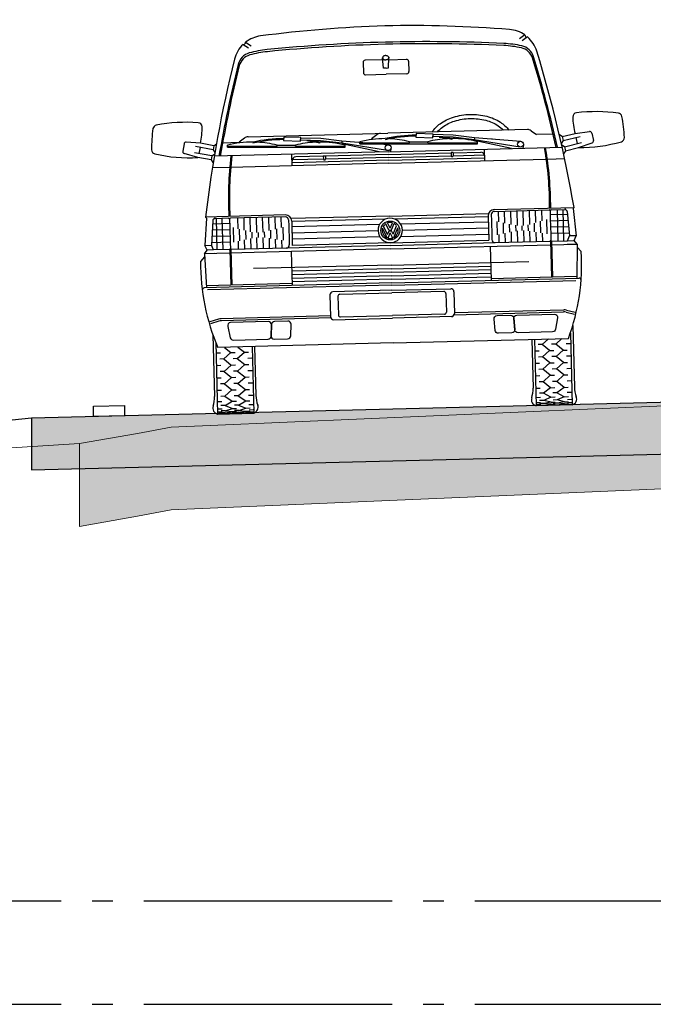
# Model space of a CAD drawing. Header units: metres. Extents: x 180716 to 180809, y 418548 to 418668.
# Tile 76 of 148: x 180729.41 to 180732.47, y 418612.7 to 418617.46. Entities that reach past the tile are written whole.
import ezdxf

# ---------------------------------------------------------------- set-up
doc = ezdxf.new("R2010")
doc.units = ezdxf.units.M
doc.linetypes.add('AL-NAP_LIJN', pattern=[15.25, 12, -1.5, 0.25, -1.5])
doc.layers.get('0').update_dxf_attribs({"color": 30, "lineweight": 0})
for name, color, linetype, lineweight in [('B-WE-OG-DTM-V', 253, 'Continuous', 0), ('B-WE-VH-VERHARDING_ASFALT-GD', 253, 'Continuous', 0), ('N-WE-GW-BERM-GD', 90, 'Continuous', 30), ('N-WE-VH-VERHARDING_ASFALT-GD', 210, 'Continuous', 30), ('N-WE-VW-MARKERING-GD', 7, 'Continuous', 30), ('N-WE-WH-WATERPEIL_WINTERPEIL-GD', 150, 'AL-NAP_LIJN', 25), ('N-WE-WH-WATERPEIL_ZOMERPEIL-GD', 150, 'AL-NAP_LIJN', 25), ('X-XX-AL-AANKLEDING-SD', 6, 'Continuous', 25)]:
    doc.layers.add(name, color=color, linetype=linetype, lineweight=lineweight)
doc.layers.add('B-WE-VH-VERHARDING_ASFALT-AD', color=253, linetype='Continuous', lineweight=0, transparency=0.5)
doc.layers.add('N-WE-VH-VERHARDING_ASFALT-AD', color=212, linetype='Continuous', lineweight=18, transparency=0.3)

# ---------------------------------------------------------------- blocks, each defined once
blk = doc.blocks.new('SAL-AANKLEDING_BUSJE1_VOORAANZICHT-D')
for p, q in [((-0.6873189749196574, 1.782498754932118), (-0.661165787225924, 1.764463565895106)), ((-0.6751621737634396, 1.792472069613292), (-0.6490668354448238, 1.774476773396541)), ((0.6751621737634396, 1.792472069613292), (0.6490668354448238, 1.774476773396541)), ((0.6873189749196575, 1.782498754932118), (0.661165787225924, 1.764463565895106)), ((-0.11, 1.68), (-0.11, 1.63)), ((-0.01443769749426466, 1.69), (-0.1, 1.69)), ((-0.01219636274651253, 1.65), (-0.01499992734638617, 1.700033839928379)), ((0.01219636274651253, 1.65), (0.01499992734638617, 1.700033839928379)), ((0.01443769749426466, 1.69), (0.09999999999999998, 1.69)), ((0.11, 1.68), (0.11, 1.63)), ((-0.1, 1.62), (0, 1.62)), ((0, 1.65), (-0.01219636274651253, 1.65)), ((0, 1.65), (0.01219636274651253, 1.65)), ((0.09999999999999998, 1.62), (0, 1.62)), ((-0.675, 1.335), (0, 1.335)), ((0.675, 1.335), (0, 1.335)), ((-0.9854584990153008, 1.309455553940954), (-0.9928580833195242, 1.274070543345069)), ((-0.9055409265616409, 1.310034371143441), (-0.9746166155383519, 1.317353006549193)), ((-0.8459826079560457, 1.277147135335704), (-0.9296497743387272, 1.294643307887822)), ((-0.9084739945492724, 1.290215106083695), (-0.914614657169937, 1.260850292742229)), ((-0.8418888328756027, 1.296723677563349), (-0.9055409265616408, 1.310034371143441)), ((-0.8418888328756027, 1.296723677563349), (-0.8459826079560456, 1.277147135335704)), ((-0.8418888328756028, 1.296723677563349), (-0.8292121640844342, 1.305015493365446)), ((-0.7989258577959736, 1.31), (-0.7183333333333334, 1.31)), ((-0.7765089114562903, 1.287162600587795), (-0.7762575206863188, 1.297159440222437)), ((-0.7765089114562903, 1.287162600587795), (-0.2080452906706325, 1.272867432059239)), ((-0.7763731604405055, 1.292560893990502), (-0.5364490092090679, 1.286527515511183)), ((-0.6930000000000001, 1.329), (-0.7183333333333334, 1.31)), ((-0.5364590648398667, 1.286127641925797), (-0.536333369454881, 1.291126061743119)), ((-0.536333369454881, 1.291126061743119), (-0.4477180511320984, 1.288897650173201)), ((-0.5029999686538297, 1.329419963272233), (-0.5039656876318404, 1.312447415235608)), ((-0.5039656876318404, 1.312447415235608), (-0.4220981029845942, 1.307789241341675)), ((-0.4211323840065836, 1.3247617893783), (-0.5029999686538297, 1.329419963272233)), ((-0.4478437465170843, 1.28389923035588), (-0.4477180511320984, 1.288897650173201)), ((-0.4220981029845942, 1.307789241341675), (-0.4211323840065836, 1.3247617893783)), ((-0.3250409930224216, 1.307274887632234), (-0.4218140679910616, 1.3127811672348)), ((-0.324034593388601, 1.317233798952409), (-0.4212459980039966, 1.32276501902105)), ((-0.351718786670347, 1.305787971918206), (-0.3912587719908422, 1.308037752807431)), ((-0.3303775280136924, 1.300968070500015), (-0.3305032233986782, 1.295969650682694)), ((-0.2233726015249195, 1.292471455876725), (-0.3250409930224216, 1.307274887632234)), ((-0.2219317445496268, 1.302367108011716), (-0.324034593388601, 1.317233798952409)), ((-0.04421659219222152, 1.245562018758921), (-0.2238048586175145, 1.289502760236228)), ((-0.2219317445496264, 1.302367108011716), (-0.2233726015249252, 1.292471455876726)), ((-0.002604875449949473, 1.251099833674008), (-0.2233726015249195, 1.292471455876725)), ((0.001467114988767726, 1.279065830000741), (-0.2219317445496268, 1.302367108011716)), ((-0.1365089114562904, 1.287162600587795), (-0.1362575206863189, 1.297159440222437)), ((-0.1365089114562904, 1.287162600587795), (0.4319547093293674, 1.272867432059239)), ((-0.1363731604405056, 1.292560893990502), (0.103550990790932, 1.286527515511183)), ((-0.1363510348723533, 1.293440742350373), (-0.1362575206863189, 1.297159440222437)), ((-0.05300000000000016, 1.329), (-0.07833333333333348, 1.31)), ((0.1035409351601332, 1.286127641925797), (0.1036666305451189, 1.291126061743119)), ((0.1036666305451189, 1.291126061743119), (0.1922819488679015, 1.288897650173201)), ((0.1370000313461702, 1.329419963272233), (0.1360343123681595, 1.312447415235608)), ((0.1360343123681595, 1.312447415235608), (0.2179018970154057, 1.307789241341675)), ((0.2188676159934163, 1.3247617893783), (0.1370000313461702, 1.329419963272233)), ((0.1921562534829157, 1.28389923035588), (0.1922819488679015, 1.288897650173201)), ((0.2179018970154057, 1.307789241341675), (0.2188676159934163, 1.3247617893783)), ((0.3149590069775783, 1.307274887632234), (0.2181859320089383, 1.3127811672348)), ((0.3159654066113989, 1.317233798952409), (0.2187540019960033, 1.32276501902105)), ((0.2882812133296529, 1.305787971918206), (0.2487412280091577, 1.308037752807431)), ((0.3096224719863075, 1.300968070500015), (0.3094967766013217, 1.295969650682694)), ((0.4166273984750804, 1.292471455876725), (0.3149590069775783, 1.307274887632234)), ((0.4180682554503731, 1.302367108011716), (0.3159654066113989, 1.317233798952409)), ((0.5957834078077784, 1.245562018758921), (0.4161951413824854, 1.289502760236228)), ((0.4180682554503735, 1.302367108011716), (0.4166273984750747, 1.292471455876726)), ((0.6373951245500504, 1.251099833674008), (0.4166273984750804, 1.292471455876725)), ((0.6414671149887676, 1.279065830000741), (0.4180682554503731, 1.302367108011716)), ((0.5036489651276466, 1.293440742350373), (0.503742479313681, 1.297159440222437)), ((0.6930000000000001, 1.329), (0.7183333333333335, 1.31)), ((0.7989258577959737, 1.31), (0.7183333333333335, 1.31)), ((0.8418888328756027, 1.296723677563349), (0.8292121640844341, 1.305015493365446)), ((0.8418888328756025, 1.296723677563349), (0.9055409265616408, 1.310034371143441)), ((0.8418888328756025, 1.296723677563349), (0.8459826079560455, 1.277147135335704)), ((0.8459826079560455, 1.277147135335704), (0.9296497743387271, 1.294643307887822)), ((0.9055409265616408, 1.310034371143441), (0.9746166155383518, 1.317353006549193)), ((0.9084739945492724, 1.290215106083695), (0.9146146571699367, 1.260850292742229)), ((0.9854584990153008, 1.309455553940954), (0.9928580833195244, 1.274070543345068)), ((-0.9198691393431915, 1.241516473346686), (-0.9860892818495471, 1.26249040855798)), ((-0.8521232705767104, 1.247782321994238), (-0.9357904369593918, 1.265278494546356)), ((-0.8562170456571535, 1.228205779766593), (-0.9198691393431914, 1.241516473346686)), ((-0.8521232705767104, 1.247782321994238), (-0.8562170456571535, 1.228205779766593)), ((-0.8521232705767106, 1.247782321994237), (-0.839446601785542, 1.256074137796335)), ((-0.8459826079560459, 1.277147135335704), (-0.8376907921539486, 1.264470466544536)), ((0, 1.245562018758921), (-0.8415057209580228, 1.245562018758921)), ((-0.4654413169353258, 1.19), (-0.4654413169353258, 1.245562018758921)), ((-0.4478336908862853, 1.284299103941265), (-0.2079095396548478, 1.278265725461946)), ((-0.2080452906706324, 1.272867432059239), (-0.2077938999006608, 1.282864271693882)), ((0, 1.245562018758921), (0.8415057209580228, 1.245562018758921)), ((0.01385948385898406, 1.262186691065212), (0.01048487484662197, 1.245562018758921)), ((0.1921663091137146, 1.284299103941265), (0.4320904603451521, 1.278265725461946)), ((0.4319547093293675, 1.272867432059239), (0.4322061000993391, 1.282864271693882)), ((0.4654413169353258, 1.19), (0.4654413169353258, 1.245562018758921)), ((0.653859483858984, 1.262186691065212), (0.6504848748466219, 1.245562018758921)), ((0.8459826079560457, 1.277147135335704), (0.8376907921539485, 1.264470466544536)), ((0.8521232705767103, 1.247782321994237), (0.8394466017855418, 1.256074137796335)), ((0.8521232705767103, 1.247782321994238), (0.9357904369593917, 1.265278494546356)), ((0.8521232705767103, 1.247782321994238), (0.8562170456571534, 1.228205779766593)), ((0.8562170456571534, 1.228205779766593), (0.9198691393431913, 1.241516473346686)), ((0.9198691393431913, 1.241516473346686), (0.9860892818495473, 1.26249040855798)), ((-0.8562170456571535, 1.228205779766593), (-0.847925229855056, 1.215529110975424)), ((-0.7679698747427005, 1.19), (-0.8520911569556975, 1.19)), ((0, 1.19), (-0.7629381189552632, 1.19)), ((0, 1.204), (-0.4654413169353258, 1.204)), ((-0.314, 1.218), (-0.4649912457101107, 1.218)), ((-0.314, 1.232), (-0.4474413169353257, 1.232)), ((-0.314, 1.234), (-0.314, 1.218)), ((-0.314, 1.234), (-0.304, 1.234)), ((-0.304, 1.234), (-0.304, 1.218)), ((0, 1.232), (-0.304, 1.232)), ((0, 1.218), (-0.304, 1.218)), ((0, 1.232), (0.304, 1.232)), ((0, 1.218), (0.304, 1.218)), ((0, 1.204), (0.4654413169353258, 1.204)), ((0, 1.19), (0.7629381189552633, 1.19)), ((0.3140000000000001, 1.234), (0.304, 1.234)), ((0.304, 1.234), (0.304, 1.218)), ((0.3140000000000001, 1.234), (0.3140000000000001, 1.218000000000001)), ((0.3140000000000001, 1.232), (0.4474413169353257, 1.232)), ((0.3140000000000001, 1.218), (0.4649912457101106, 1.218)), ((0.7679698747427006, 1.19), (0.8520911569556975, 1.19)), ((0.8562170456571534, 1.228205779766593), (0.8479252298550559, 1.215529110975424)), ((-0.505, 0.9530000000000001), (-0.8909838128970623, 0.9530000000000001)), ((-0.8909838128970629, 0.9530000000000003), (-0.8869838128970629, 0.9480000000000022)), ((-0.846250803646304, 0.9530000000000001), (-0.8469591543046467, 0.9439846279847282)), ((0.505, 0.9530000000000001), (0.8909838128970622, 0.9530000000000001)), ((0.8462508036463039, 0.9530000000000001), (0.8469591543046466, 0.9439846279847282)), ((0.8909838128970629, 0.9530000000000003), (0.8869838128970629, 0.9480000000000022)), ((-0.8869838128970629, 0.9480000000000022), (-0.897, 0.8160000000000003)), ((-0.8563741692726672, 0.9347833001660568), (-0.8657071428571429, 0.8160000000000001)), ((-0.8575357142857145, 0.9200000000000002), (-0.774917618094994, 0.9200000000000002)), ((-0.779917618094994, 0.944), (-0.846404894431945, 0.944)), ((-0.8379559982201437, 0.7930000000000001), (-0.8379559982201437, 0.944)), ((-0.81, 0.7930000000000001), (-0.81, 0.944)), ((-0.774917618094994, 0.9390000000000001), (-0.774917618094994, 0.903)), ((-0.505, 0.944), (-0.769917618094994, 0.944)), ((-0.735, 0.89239208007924), (-0.735, 0.944)), ((-0.705, 0.8844197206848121), (-0.705, 0.944)), ((-0.675, 0.8764473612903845), (-0.675, 0.944)), ((-0.645, 0.8713664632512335), (-0.645, 0.944)), ((-0.615, 0.8724894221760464), (-0.615, 0.944)), ((-0.585, 0.8792469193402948), (-0.585, 0.944)), ((-0.555, 0.8860044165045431), (-0.555, 0.944)), ((-0.525, 0.892761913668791), (-0.525, 0.944)), ((-0.4899999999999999, 0.929), (-0.49, 0.9006456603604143)), ((0, 0.9346176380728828), (-0.475, 0.9346176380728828)), ((-0.475, 0.923), (-0.475, 0.8050000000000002)), ((-0.02135415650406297, 0.9199999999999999), (-0.475, 0.9199999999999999)), ((0, 0.9346176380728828), (0.4750000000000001, 0.9346176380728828)), ((0.02135415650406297, 0.9199999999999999), (0.4750000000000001, 0.9199999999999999)), ((0.4750000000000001, 0.923), (0.4750000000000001, 0.8050000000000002)), ((0.49, 0.929), (0.49, 0.9006456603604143)), ((0.505, 0.944), (0.769917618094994, 0.944)), ((0.5249999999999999, 0.892761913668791), (0.5249999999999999, 0.944)), ((0.5549999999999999, 0.8860044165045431), (0.5549999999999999, 0.944)), ((0.5849999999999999, 0.8792469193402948), (0.5849999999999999, 0.944)), ((0.6149999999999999, 0.8724894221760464), (0.6149999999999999, 0.944)), ((0.6449999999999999, 0.8713664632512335), (0.6449999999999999, 0.944)), ((0.6749999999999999, 0.8764473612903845), (0.6749999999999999, 0.944)), ((0.7049999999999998, 0.8844197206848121), (0.7049999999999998, 0.944)), ((0.7349999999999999, 0.89239208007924), (0.7349999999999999, 0.944)), ((0.7749176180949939, 0.9390000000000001), (0.7749176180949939, 0.903)), ((0.8575357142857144, 0.9200000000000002), (0.7749176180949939, 0.9200000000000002)), ((0.779917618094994, 0.944), (0.8464048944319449, 0.944)), ((0.8099999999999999, 0.7930000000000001), (0.8099999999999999, 0.944)), ((0.8379559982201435, 0.7930000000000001), (0.8379559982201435, 0.944)), ((0.8563741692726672, 0.9347833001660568), (0.8657071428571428, 0.8160000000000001)), ((0.8869838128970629, 0.9480000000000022), (0.897, 0.8160000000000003)), ((-0.8622500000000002, 0.8600000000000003), (-0.774917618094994, 0.8600000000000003)), ((-0.8598928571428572, 0.8900000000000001), (-0.774917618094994, 0.8900000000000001)), ((-0.774917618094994, 0.903), (-0.7749176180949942, 0.8250861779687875)), ((-0.7575000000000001, 0.8284491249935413), (-0.7575000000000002, 0.8983713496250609)), ((-0.7275, 0.8342414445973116), (-0.7275, 0.8903989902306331)), ((-0.6975, 0.8400337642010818), (-0.6974999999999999, 0.8824266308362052)), ((-0.6675, 0.8458260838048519), (-0.6675000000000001, 0.8744542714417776)), ((-0.6375000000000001, 0.8479889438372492), (-0.6375000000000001, 0.8713664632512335)), ((-0.6075, 0.8460358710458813), (-0.6075, 0.8741787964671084)), ((-0.5775, 0.8410067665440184), (-0.5775, 0.8809362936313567)), ((-0.5475, 0.8359776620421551), (-0.5475, 0.8876937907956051)), ((-0.5175, 0.830948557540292), (-0.5175, 0.8944512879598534)), ((-0.49, 0.9006456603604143), (-0.49, 0.826338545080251)), ((-0.05080354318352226, 0.895), (-0.475, 0.895)), ((-0.05900000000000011, 0.8650000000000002), (-0.475, 0.8650000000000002)), ((-0.01578253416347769, 0.8298835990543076), (-0.03665714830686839, 0.8767687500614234)), ((-0.01302617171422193, 0.8460659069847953), (-0.03138450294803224, 0.8872993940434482)), ((-0.006300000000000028, 0.8670999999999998), (-0.02000941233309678, 0.8978918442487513)), ((-0.01302617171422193, 0.8460659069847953), (-0.005531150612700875, 0.8629000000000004)), ((0, 0.875323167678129), (-0.01173015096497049, 0.9016695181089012)), ((-0.006300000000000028, 0.8670999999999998), (0.006300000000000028, 0.8670999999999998)), ((-0.005531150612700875, 0.8629000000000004), (0.005531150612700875, 0.8629000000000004)), ((0, 0.875323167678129), (0.01173015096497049, 0.9016695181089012)), ((0.01302617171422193, 0.8460659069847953), (0.005531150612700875, 0.8629000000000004)), ((0.006300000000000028, 0.8670999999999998), (0.02000941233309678, 0.8978918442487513)), ((0.01302617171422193, 0.8460659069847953), (0.03138450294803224, 0.8872993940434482)), ((0.01578253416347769, 0.8298835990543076), (0.03665714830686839, 0.8767687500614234)), ((0.05080354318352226, 0.895), (0.4750000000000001, 0.895)), ((0.05900000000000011, 0.8650000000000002), (0.4750000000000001, 0.8650000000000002)), ((0.49, 0.9006456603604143), (0.49, 0.826338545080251)), ((0.5174999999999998, 0.830948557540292), (0.5174999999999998, 0.8944512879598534)), ((0.5474999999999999, 0.8359776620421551), (0.5474999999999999, 0.8876937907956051)), ((0.5774999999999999, 0.8410067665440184), (0.5774999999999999, 0.8809362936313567)), ((0.6074999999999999, 0.8460358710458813), (0.6074999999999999, 0.8741787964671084)), ((0.6375, 0.8479889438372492), (0.6375, 0.8713664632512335)), ((0.6674999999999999, 0.8458260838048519), (0.6675, 0.8744542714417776)), ((0.6974999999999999, 0.8400337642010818), (0.6974999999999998, 0.8824266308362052)), ((0.7274999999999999, 0.8342414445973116), (0.7274999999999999, 0.8903989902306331)), ((0.7575, 0.8284491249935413), (0.7575000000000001, 0.8983713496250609)), ((0.7749176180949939, 0.903), (0.7749176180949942, 0.8250861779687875)), ((0.8598928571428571, 0.8900000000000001), (0.7749176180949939, 0.8900000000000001)), ((0.8622500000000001, 0.8600000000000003), (0.7749176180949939, 0.8600000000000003)), ((-0.897, 0.8160000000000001), (-0.8657071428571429, 0.8160000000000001)), ((-0.887, 0.7930000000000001), (-0.897, 0.8160000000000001)), ((-0.8557071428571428, 0.7930000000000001), (-0.8657071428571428, 0.8160000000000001)), ((-0.8646071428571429, 0.8300000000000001), (-0.7749176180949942, 0.8300000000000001)), ((-0.7749176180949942, 0.8250861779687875), (-0.7749176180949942, 0.798)), ((-0.735, 0.7930000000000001), (-0.735, 0.832793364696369)), ((-0.705, 0.7930000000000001), (-0.705, 0.8385856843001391)), ((-0.675, 0.7930000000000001), (-0.675, 0.8443780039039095)), ((-0.645, 0.7930000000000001), (-0.645, 0.8479889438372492)), ((-0.615, 0.7930000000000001), (-0.615, 0.8472931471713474)), ((-0.585, 0.7930000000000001), (-0.585, 0.8422640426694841)), ((-0.555, 0.7930000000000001), (-0.555, 0.837234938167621)), ((-0.525, 0.7930000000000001), (-0.525, 0.8322058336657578)), ((-0.49, 0.826338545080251), (-0.49, 0.808)), ((-0.05080354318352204, 0.835), (-0.475, 0.835)), ((-0.01105449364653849, 0.8281211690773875), (0, 0.8529499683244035)), ((0.01105449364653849, 0.8281211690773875), (0, 0.8529499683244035)), ((0.05080354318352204, 0.835), (0.4750000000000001, 0.835)), ((0.49, 0.826338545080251), (0.49, 0.808)), ((0.5249999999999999, 0.7930000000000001), (0.5249999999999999, 0.8322058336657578)), ((0.5549999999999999, 0.7930000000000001), (0.5549999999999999, 0.837234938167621)), ((0.5849999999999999, 0.7930000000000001), (0.5849999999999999, 0.8422640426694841)), ((0.6149999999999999, 0.7930000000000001), (0.6149999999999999, 0.8472931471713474)), ((0.6449999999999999, 0.7930000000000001), (0.6449999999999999, 0.8479889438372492)), ((0.6749999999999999, 0.7930000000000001), (0.6749999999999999, 0.8443780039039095)), ((0.7049999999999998, 0.7930000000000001), (0.7049999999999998, 0.8385856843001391)), ((0.7349999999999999, 0.7930000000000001), (0.7349999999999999, 0.832793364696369)), ((0.8646071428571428, 0.8300000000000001), (0.774917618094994, 0.8300000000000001)), ((0.7749176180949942, 0.8250861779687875), (0.7749176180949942, 0.798)), ((0.8557071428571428, 0.7930000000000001), (0.8657071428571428, 0.8160000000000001)), ((0.897, 0.8160000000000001), (0.8657071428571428, 0.8160000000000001)), ((0.887, 0.7930000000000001), (0.897, 0.8160000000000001)), ((-0.9005121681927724, 0.7613650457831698), (-0.92, 0.7387672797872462)), ((-0.901, 0.776), (-0.887, 0.7930000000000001)), ((-0.901, 0.776), (-0.8955003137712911, 0.6110094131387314)), ((-0.853, 0.776), (-0.9010000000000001, 0.776)), ((0, 0.7759179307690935), (-0.9009972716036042, 0.7759179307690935)), ((-0.8557071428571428, 0.7930000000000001), (-0.887, 0.7930000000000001)), ((-0.7799176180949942, 0.7930000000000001), (-0.8557071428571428, 0.7930000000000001)), ((-0.7779176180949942, 0.7930000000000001), (-0.7779176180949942, 0.6209217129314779)), ((-0.7729176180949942, 0.7930000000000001), (-0.7729176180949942, 0.6209217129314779)), ((-0.5050000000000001, 0.7930000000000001), (-0.7699176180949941, 0.7930000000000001)), ((0, 0.7930000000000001), (-0.505, 0.7930000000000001)), ((-0.481, 0.7759179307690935), (-0.481, 0.6110094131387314)), ((0, 0.8050000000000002), (-0.475, 0.8050000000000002)), ((0, 0.8050000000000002), (0.4750000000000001, 0.8050000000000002)), ((0, 0.7930000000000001), (0.505, 0.7930000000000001)), ((0, 0.7759179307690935), (0.9009972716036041, 0.7759179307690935)), ((0.481, 0.7759179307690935), (0.481, 0.6110094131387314)), ((0.5050000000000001, 0.7930000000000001), (0.769917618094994, 0.7930000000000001)), ((0.7729176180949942, 0.7930000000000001), (0.7729176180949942, 0.6209217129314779)), ((0.777917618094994, 0.7930000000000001), (0.777917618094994, 0.6209217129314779)), ((0.7799176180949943, 0.7930000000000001), (0.8557071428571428, 0.7930000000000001)), ((0.853, 0.776), (0.901, 0.776)), ((0.8557071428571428, 0.7930000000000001), (0.887, 0.7930000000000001)), ((0.901, 0.776), (0.887, 0.7930000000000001)), ((0.901, 0.776), (0.8955003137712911, 0.6110094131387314)), ((0.9005121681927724, 0.7613650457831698), (0.9200000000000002, 0.7387672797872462)), ((0, 0.6977674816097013), (-0.665, 0.6977674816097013)), ((0, 0.6800000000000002), (-0.4809999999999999, 0.6799999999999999)), ((0, 0.6977674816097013), (0.665, 0.6977674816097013)), ((0, 0.6800000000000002), (0.4809999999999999, 0.6799999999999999)), ((-0.4809999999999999, 0.6209217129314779), (-0.8958307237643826, 0.6209217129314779)), ((0, 0.663), (-0.4809999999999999, 0.663)), ((0, 0.6460000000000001), (-0.4809999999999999, 0.6460000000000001)), ((0, 0.629), (-0.481, 0.629)), ((0, 0.663), (0.4809999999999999, 0.663)), ((0, 0.6460000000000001), (0.4809999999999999, 0.6460000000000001)), ((0, 0.629), (0.481, 0.629)), ((0.4809999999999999, 0.6209217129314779), (0.8958307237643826, 0.6209217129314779)), ((0, 0.6110094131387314), (-0.905594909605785, 0.6110094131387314)), ((0, 0.6005909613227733), (-0.8907703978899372, 0.6005909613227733)), ((0, 0.5760000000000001), (-0.285, 0.5760000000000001)), ((0, 0.6110094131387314), (0.9055949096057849, 0.6110094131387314)), ((0, 0.6005909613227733), (0.8907703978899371, 0.6005909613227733)), ((0, 0.5760000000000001), (0.285, 0.5760000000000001)), ((-0.3, 0.5609999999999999), (-0.3, 0.456)), ((-0.261, 0.5535000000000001), (-0.261, 0.4635)), ((-0.251, 0.5635000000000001), (0, 0.5635000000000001)), ((0.251, 0.5635000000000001), (0, 0.5635000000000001)), ((0.261, 0.5535000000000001), (0.261, 0.4635)), ((0.3, 0.5609999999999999), (0.3, 0.456)), ((-0.8415960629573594, 0.4580592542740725), (-0.8830700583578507, 0.4468264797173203)), ((-0.840273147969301, 0.4480572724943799), (-0.8803451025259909, 0.4372042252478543)), ((-0.3, 0.4597980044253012), (-0.8285250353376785, 0.4597980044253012)), ((-0.2986568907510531, 0.4497960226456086), (-0.8272021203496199, 0.4497960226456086)), ((-0.285, 0.4410000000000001), (0, 0.4410000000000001)), ((-0.251, 0.4535), (0, 0.4535)), ((0.251, 0.4535), (0, 0.4535)), ((0.285, 0.4410000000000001), (0, 0.4410000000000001)), ((0.2986568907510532, 0.4497960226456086), (0.82720212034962, 0.4497960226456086)), ((0.3, 0.4597980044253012), (0.8285250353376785, 0.4597980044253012)), ((0.8402731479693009, 0.4480572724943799), (0.8803451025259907, 0.4372042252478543)), ((0.8415960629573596, 0.4580592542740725), (0.8830700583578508, 0.4468264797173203)), ((-0.87, 0.3835175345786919), (-0.87, 0.08500000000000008)), ((0.8699999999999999, 0.3835175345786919), (0.8699999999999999, 0.08500000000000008)), ((-0.8575000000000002, 0.347452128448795), (-0.8575000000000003, 0)), ((0.8575000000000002, 0.347452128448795), (0.8575000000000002, 0)), ((-0.855, 0.2950000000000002), (-0.835, 0.2950000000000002)), ((0, 0.3210396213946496), (-0.8473788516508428, 0.3210396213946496)), ((-0.8200000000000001, 0.2650000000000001), (-0.785, 0.2950000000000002)), ((-0.8153795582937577, 0.3210396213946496), (-0.785, 0.2950000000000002)), ((-0.785, 0.2950000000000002), (-0.765, 0.2950000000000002)), ((-0.755, 0.2650000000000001), (-0.72, 0.2950000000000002)), ((-0.7503795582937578, 0.3210396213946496), (-0.72, 0.2950000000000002)), ((-0.72, 0.2950000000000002), (-0.7000000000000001, 0.2950000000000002)), ((-0.6825, 0.3210396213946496), (-0.6825000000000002, 0)), ((-0.67, 0.3210396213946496), (-0.67, 0.08500000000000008)), ((0, 0.3210396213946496), (0.8473788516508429, 0.3210396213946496)), ((0.67, 0.3210396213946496), (0.67, 0.08500000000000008)), ((0.6825, 0.3210396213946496), (0.6825000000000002, 0)), ((0.72, 0.2950000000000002), (0.7, 0.2950000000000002)), ((0.7503795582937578, 0.3210396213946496), (0.72, 0.2950000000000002)), ((0.7550000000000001, 0.2650000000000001), (0.72, 0.2950000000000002)), ((0.7849999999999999, 0.2950000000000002), (0.7649999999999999, 0.2950000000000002)), ((0.8153795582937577, 0.3210396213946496), (0.7849999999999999, 0.2950000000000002)), ((0.8200000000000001, 0.2650000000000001), (0.7849999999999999, 0.2950000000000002)), ((0.855, 0.2950000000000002), (0.835, 0.2950000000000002)), ((-0.8200000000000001, 0.2650000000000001), (-0.84, 0.2650000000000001)), ((-0.8200000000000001, 0.2650000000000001), (-0.785, 0.2350000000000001)), ((-0.755, 0.2650000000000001), (-0.775, 0.2650000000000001)), ((-0.755, 0.2650000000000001), (-0.72, 0.2350000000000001)), ((-0.685, 0.2650000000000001), (-0.705, 0.2650000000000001)), ((0.685, 0.2650000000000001), (0.7049999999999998, 0.2650000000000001)), ((0.7550000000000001, 0.2650000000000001), (0.72, 0.2350000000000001)), ((0.7550000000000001, 0.2650000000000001), (0.7750000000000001, 0.2650000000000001)), ((0.8200000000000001, 0.2650000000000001), (0.7849999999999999, 0.2350000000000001)), ((0.8200000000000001, 0.2650000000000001), (0.8400000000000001, 0.2650000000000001)), ((-0.855, 0.2350000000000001), (-0.835, 0.2350000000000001)), ((-0.8200000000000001, 0.2050000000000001), (-0.84, 0.2050000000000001)), ((-0.8200000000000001, 0.2050000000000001), (-0.785, 0.2350000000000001)), ((-0.8200000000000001, 0.2050000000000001), (-0.785, 0.175)), ((-0.785, 0.2350000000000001), (-0.765, 0.2350000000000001)), ((-0.755, 0.2050000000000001), (-0.775, 0.2050000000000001)), ((-0.755, 0.2050000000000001), (-0.72, 0.2350000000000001)), ((-0.755, 0.2050000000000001), (-0.72, 0.175)), ((-0.72, 0.2350000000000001), (-0.7000000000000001, 0.2350000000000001)), ((-0.685, 0.2050000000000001), (-0.705, 0.2050000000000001)), ((0.685, 0.2050000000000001), (0.7049999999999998, 0.2050000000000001)), ((0.72, 0.2350000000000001), (0.7, 0.2350000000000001)), ((0.7550000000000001, 0.2050000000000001), (0.72, 0.2350000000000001)), ((0.7550000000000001, 0.2050000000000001), (0.72, 0.175)), ((0.7550000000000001, 0.2050000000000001), (0.7750000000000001, 0.2050000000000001)), ((0.7849999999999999, 0.2350000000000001), (0.7649999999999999, 0.2350000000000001)), ((0.8200000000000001, 0.2050000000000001), (0.7849999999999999, 0.2350000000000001)), ((0.8200000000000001, 0.2050000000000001), (0.7849999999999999, 0.175)), ((0.8200000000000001, 0.2050000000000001), (0.8400000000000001, 0.2050000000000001)), ((0.855, 0.2350000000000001), (0.835, 0.2350000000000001)), ((-0.855, 0.175), (-0.835, 0.175)), ((-0.8200000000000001, 0.145), (-0.84, 0.145)), ((-0.8200000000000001, 0.145), (-0.785, 0.175)), ((-0.8200000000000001, 0.145), (-0.785, 0.115)), ((-0.785, 0.175), (-0.765, 0.175)), ((-0.755, 0.145), (-0.775, 0.145)), ((-0.755, 0.145), (-0.72, 0.175)), ((-0.755, 0.145), (-0.72, 0.115)), ((-0.72, 0.175), (-0.7000000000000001, 0.175)), ((-0.685, 0.145), (-0.705, 0.145)), ((0.685, 0.145), (0.7049999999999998, 0.145)), ((0.72, 0.175), (0.7, 0.175)), ((0.7550000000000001, 0.145), (0.72, 0.175)), ((0.7550000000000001, 0.145), (0.72, 0.115)), ((0.7550000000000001, 0.145), (0.7750000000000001, 0.145)), ((0.7849999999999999, 0.175), (0.7649999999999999, 0.175)), ((0.8200000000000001, 0.145), (0.7849999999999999, 0.175)), ((0.8200000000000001, 0.145), (0.7849999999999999, 0.115)), ((0.8200000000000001, 0.145), (0.8400000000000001, 0.145)), ((0.855, 0.175), (0.835, 0.175)), ((-0.855, 0.115), (-0.835, 0.115)), ((-0.8200000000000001, 0.08500000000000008), (-0.785, 0.115)), ((-0.785, 0.115), (-0.765, 0.115)), ((-0.755, 0.08500000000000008), (-0.72, 0.115)), ((-0.72, 0.115), (-0.7000000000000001, 0.115)), ((0.72, 0.115), (0.7, 0.115)), ((0.7550000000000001, 0.08500000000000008), (0.72, 0.115)), ((0.7849999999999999, 0.115), (0.7649999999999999, 0.115)), ((0.8200000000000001, 0.08500000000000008), (0.7849999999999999, 0.115)), ((0.855, 0.115), (0.835, 0.115)), ((-0.855, 0.06000000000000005), (-0.835, 0.06000000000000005)), ((-0.8200000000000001, 0.08500000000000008), (-0.84, 0.08500000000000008)), ((-0.8200000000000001, 0.08500000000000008), (-0.785, 0.06000000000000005)), ((-0.8200000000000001, 0.04000000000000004), (-0.785, 0.06000000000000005)), ((-0.785, 0.06000000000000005), (-0.765, 0.06000000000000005)), ((-0.755, 0.08500000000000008), (-0.775, 0.08500000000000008)), ((-0.755, 0.08500000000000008), (-0.72, 0.06000000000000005)), ((-0.755, 0.04000000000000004), (-0.72, 0.06000000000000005)), ((-0.72, 0.06000000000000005), (-0.7000000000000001, 0.06000000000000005)), ((-0.685, 0.08500000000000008), (-0.705, 0.08500000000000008)), ((0.685, 0.08500000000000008), (0.7049999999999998, 0.08500000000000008)), ((0.72, 0.06000000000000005), (0.7, 0.06000000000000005)), ((0.7550000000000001, 0.08500000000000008), (0.72, 0.06000000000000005)), ((0.7550000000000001, 0.04000000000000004), (0.72, 0.06000000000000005)), ((0.7550000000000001, 0.08500000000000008), (0.7750000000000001, 0.08500000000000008)), ((0.7849999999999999, 0.06000000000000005), (0.7649999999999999, 0.06000000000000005)), ((0.8200000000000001, 0.08500000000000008), (0.7849999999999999, 0.06000000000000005)), ((0.8200000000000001, 0.04000000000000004), (0.7849999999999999, 0.06000000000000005)), ((0.8200000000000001, 0.08500000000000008), (0.8400000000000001, 0.08500000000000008)), ((0.855, 0.06000000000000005), (0.835, 0.06000000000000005)), ((-0.8575000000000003, 0), (-0.6825000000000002, 0)), ((-0.855, 0.02500000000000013), (-0.835, 0.02500000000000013)), ((-0.855, 0.01000000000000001), (-0.835, 0.01000000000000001)), ((-0.8200000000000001, 0.04000000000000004), (-0.84, 0.04000000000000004)), ((-0.8200000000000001, 0.01500000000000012), (-0.84, 0.01500000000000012)), ((-0.8200000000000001, 0.005000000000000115), (-0.84, 0.005000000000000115)), ((-0.8200000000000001, 0.04000000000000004), (-0.785, 0.02500000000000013)), ((-0.8200000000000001, 0.01500000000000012), (-0.785, 0.02500000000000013)), ((-0.8200000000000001, 0.01500000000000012), (-0.785, 0.01000000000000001)), ((-0.8200000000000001, 0.005000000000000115), (-0.785, 0.01000000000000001)), ((-0.8200000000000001, 0.005000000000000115), (-0.785, 0)), ((-0.785, 0.02500000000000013), (-0.765, 0.02500000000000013)), ((-0.785, 0.01000000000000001), (-0.765, 0.01000000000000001)), ((-0.755, 0.04000000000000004), (-0.775, 0.04000000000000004)), ((-0.755, 0.01500000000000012), (-0.775, 0.01500000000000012)), ((-0.755, 0.005000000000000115), (-0.775, 0.005000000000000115)), ((-0.755, 0.04000000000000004), (-0.72, 0.02500000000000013)), ((-0.755, 0.01500000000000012), (-0.72, 0.02500000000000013)), ((-0.755, 0.01500000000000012), (-0.72, 0.01000000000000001)), ((-0.755, 0.005000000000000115), (-0.72, 0.01000000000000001)), ((-0.755, 0.005000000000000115), (-0.72, 0)), ((-0.72, 0.02500000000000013), (-0.7000000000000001, 0.02500000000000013)), ((-0.72, 0.01000000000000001), (-0.7000000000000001, 0.01000000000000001)), ((-0.685, 0.04000000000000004), (-0.705, 0.04000000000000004)), ((-0.685, 0.01500000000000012), (-0.705, 0.01500000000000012)), ((-0.685, 0.005000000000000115), (-0.705, 0.005000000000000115)), ((0.8575000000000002, 0), (0.6825000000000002, 0)), ((0.685, 0.04000000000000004), (0.7049999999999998, 0.04000000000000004)), ((0.685, 0.01500000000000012), (0.7049999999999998, 0.01500000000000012)), ((0.685, 0.005000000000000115), (0.7049999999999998, 0.005000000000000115)), ((0.72, 0.02500000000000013), (0.7, 0.02500000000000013)), ((0.72, 0.01000000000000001), (0.7, 0.01000000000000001)), ((0.7550000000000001, 0.04000000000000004), (0.72, 0.02500000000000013)), ((0.7550000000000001, 0.01500000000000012), (0.72, 0.02500000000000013)), ((0.7550000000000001, 0.01500000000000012), (0.72, 0.01000000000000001)), ((0.7550000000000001, 0.005000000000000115), (0.72, 0.01000000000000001)), ((0.7550000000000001, 0.005000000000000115), (0.72, 0)), ((0.7550000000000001, 0.04000000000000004), (0.7750000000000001, 0.04000000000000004)), ((0.7550000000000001, 0.01500000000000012), (0.7750000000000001, 0.01500000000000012)), ((0.7550000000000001, 0.005000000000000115), (0.7750000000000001, 0.005000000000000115)), ((0.7849999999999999, 0.02500000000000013), (0.7649999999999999, 0.02500000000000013)), ((0.7849999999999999, 0.01000000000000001), (0.7649999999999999, 0.01000000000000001)), ((0.8200000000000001, 0.04000000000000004), (0.7849999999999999, 0.02500000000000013)), ((0.8200000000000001, 0.01500000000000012), (0.7849999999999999, 0.02500000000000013)), ((0.8200000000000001, 0.01500000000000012), (0.7849999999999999, 0.01000000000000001)), ((0.8200000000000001, 0.005000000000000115), (0.7849999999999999, 0.01000000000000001)), ((0.8200000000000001, 0.005000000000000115), (0.7849999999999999, 0)), ((0.8200000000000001, 0.04000000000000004), (0.8400000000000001, 0.04000000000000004)), ((0.8200000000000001, 0.01500000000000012), (0.8400000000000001, 0.01500000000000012)), ((0.8200000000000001, 0.005000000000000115), (0.8400000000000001, 0.005000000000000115)), ((0.855, 0.02500000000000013), (0.835, 0.02500000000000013)), ((0.855, 0.01000000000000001), (0.835, 0.01000000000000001))]:
    blk.add_line(p, q)
for points in [[(0, 1.710792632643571, 0.07253902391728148), (-0.005934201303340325, 1.709927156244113, 0.08370737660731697), (-0.0106066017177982, 1.707631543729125, 0.106587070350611), (-0.01394907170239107, 1.703931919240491, 0.1313354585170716), (-0.01500000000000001, 1.7, 0.1313354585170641)], [(-0.01500000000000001, 1.7, 0.1313354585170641), (-0.01394907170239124, 1.69606808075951, 0.1065870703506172), (-0.0106066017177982, 1.692368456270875, 0.08370737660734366), (-0.005934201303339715, 1.690072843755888, 0.07253902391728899), (0, 1.689207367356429, 0.07253902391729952)], [(0, 1.710792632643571, -0.07253902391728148), (0.005934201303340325, 1.709927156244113, -0.08370737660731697), (0.0106066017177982, 1.707631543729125, -0.106587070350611), (0.01394907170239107, 1.703931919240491, -0.1313354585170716), (0.01500000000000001, 1.7, -0.1313354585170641)], [(0.01500000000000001, 1.7, -0.1313354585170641), (0.01394907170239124, 1.69606808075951, -0.1065870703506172), (0.0106066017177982, 1.692368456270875, -0.08370737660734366), (0.005934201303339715, 1.690072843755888, -0.07253902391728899), (0, 1.689207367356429, -0.07253902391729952)], [(0.2140916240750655, 1.335, -0.08485054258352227), (0.2543560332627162, 1.373992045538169, -0.08114814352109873), (0.3190900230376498, 1.404318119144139, -0.06915174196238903), (0.3999999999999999, 1.415562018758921, -0.06915174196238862), (0.4809099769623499, 1.404318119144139, -0.08114814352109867), (0.5456439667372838, 1.373992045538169, -0.08485054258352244), (0.5859083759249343, 1.335, -0.1369396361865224)], [(0.2398674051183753, 1.335, -0.05864725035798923), (0.265649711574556, 1.357485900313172, -0.08114814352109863), (0.3245434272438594, 1.385075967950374, -0.06915174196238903), (0.3999999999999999, 1.395562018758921, -0.06915174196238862), (0.4754565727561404, 1.385075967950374, -0.0811481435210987), (0.534350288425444, 1.357485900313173, -0.05864725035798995), (0.560132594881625, 1.335, -0.1369396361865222)]]:
    blk.add_lwpolyline(points, format="xyb")
for points in [[(-0.7718019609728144, 0.355), (-0.6043555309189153, 0.355, 0.3948479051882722), (-0.5893887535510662, 0.3690022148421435), (-0.5857220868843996, 0.4240022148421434, 0.4338480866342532), (-0.6006888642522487, 0.4399999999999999), (-0.7828019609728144, 0.4399999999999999, 0.4732848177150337), (-0.7975106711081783, 0.4220582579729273), (-0.7865106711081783, 0.3670582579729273, 0.3575107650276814)], [(-0.5856112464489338, 0.4259977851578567), (-0.5892779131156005, 0.3709977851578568, 0.4338480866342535), (-0.5743111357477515, 0.355), (-0.5093555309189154, 0.355, 0.3948479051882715), (-0.4943887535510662, 0.3690022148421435), (-0.4907220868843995, 0.4240022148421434, 0.4338480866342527), (-0.5056888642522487, 0.4399999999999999), (-0.5706444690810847, 0.4399999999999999, 0.3948479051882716)], [(0.5856112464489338, 0.4259977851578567), (0.5892779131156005, 0.3709977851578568, -0.4338480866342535), (0.5743111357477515, 0.355), (0.5093555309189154, 0.355, -0.3948479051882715), (0.4943887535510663, 0.3690022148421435), (0.4907220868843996, 0.4240022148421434, -0.4338480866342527), (0.5056888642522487, 0.4399999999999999), (0.5706444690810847, 0.4399999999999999, -0.3948479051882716)], [(0.7718019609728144, 0.355), (0.6043555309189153, 0.355, -0.3948479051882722), (0.5893887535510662, 0.3690022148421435), (0.5857220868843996, 0.4240022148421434, -0.4338480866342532), (0.6006888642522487, 0.4399999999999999), (0.7828019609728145, 0.4399999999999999, -0.4732848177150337), (0.7975106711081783, 0.4220582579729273), (0.7865106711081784, 0.3670582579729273, -0.3575107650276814)]]:
    blk.add_lwpolyline(points, format="xyb", close=True)
for centre, radius in [((0, 1.265), 0.01414213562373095), ((0.6399999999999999, 1.265), 0.01414213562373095), ((0.6399999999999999, 1.265), 0.01414213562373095), ((0, 0.8650000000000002), 0.0455)]:
    blk.add_circle(centre, radius)
for centre, radius, start, end in [((-0.5862323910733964, 1.671676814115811), 0.15, 95.98086825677, 126.3605974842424), ((0.03436545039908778, -4.251943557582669), 6.106040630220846, 90.32246848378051, 95.98086825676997), ((-0.03436545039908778, -4.251943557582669), 6.106040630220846, 84.01913174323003, 89.6775315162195), ((0.5862323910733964, 1.671676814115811), 0.15, 53.63940251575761, 84.01913174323), ((-0.5862323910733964, 1.671676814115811), 0.15, 132.3696058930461, 164.3322814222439), ((-0.684406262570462, 1.791344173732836), 0.009312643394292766, 251.7737771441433, 6.956426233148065), ((-3.05311331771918e-15, -6.025595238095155), 7.800595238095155, 89.99999999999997, 94.20514411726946), ((-3.05311331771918e-15, -6.025595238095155), 7.790595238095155, 89.99999999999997, 94.20514411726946), ((3.05311331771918e-15, -6.025595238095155), 7.800595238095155, 85.79485588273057, 90.00000000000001), ((3.05311331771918e-15, -6.025595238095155), 7.790595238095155, 85.79485588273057, 90.00000000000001), ((0.6844062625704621, 1.791344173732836), 0.009312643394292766, 173.0435737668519, 288.2262228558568), ((0.5862323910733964, 1.671676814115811), 0.15, 15.66771857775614, 47.63039410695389), ((-0.6414781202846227, 1.667046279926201), 0.07502840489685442, 103.5053769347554, 165.0308487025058), ((-0.637619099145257, 1.657328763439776), 0.07539302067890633, 104.632408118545, 162.2824453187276), ((-0.5344551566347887, 1.243364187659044), 0.5120142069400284, 94.2051441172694, 104.0781363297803), ((-0.5344551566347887, 1.243364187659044), 0.5020142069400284, 94.2051441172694, 104.0781363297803), ((0.5344551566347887, 1.243364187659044), 0.5020142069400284, 75.92186367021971, 85.79485588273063), ((0.5344551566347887, 1.243364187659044), 0.5120142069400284, 75.92186367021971, 85.79485588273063), ((0.637619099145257, 1.657328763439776), 0.07539302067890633, 17.71755468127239, 75.36759188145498), ((0.6414781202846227, 1.667046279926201), 0.07502840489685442, 14.96915129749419, 76.49462306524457), ((5.134036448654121, 0.07715754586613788), 6.088346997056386, 164.4219750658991, 171.7289882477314), ((5.010882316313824, 0.1018009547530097), 5.940106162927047, 164.5280174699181, 168.8984258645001), ((5.010882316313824, 0.1018009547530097), 5.934106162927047, 164.573623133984, 168.8870581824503), ((-0.1, 1.68), 0.01, 90, 180), ((0.09999999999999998, 1.68), 0.01, 7.019583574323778e-15, 90), ((-5.010882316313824, 0.1018009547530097), 5.934106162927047, 11.11294181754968, 15.42637686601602), ((-5.010882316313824, 0.1018009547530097), 5.940106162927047, 11.10157413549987, 15.47198253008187), ((-5.134036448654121, 0.07715754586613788), 6.088346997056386, 8.271011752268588, 15.5780249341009), ((-0.1, 1.63), 0.01, 180, 270), ((0.09999999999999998, 1.63), 0.01, 270.0000000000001, 7.019583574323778e-15), ((-0.5171046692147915, 1.278107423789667), 0.6258874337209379, 170.0054381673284, 179.4372189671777), ((-1.113797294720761, 1.383262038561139), 0.02, 99.28504688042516, 170.0054381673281), ((-0.9895411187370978, 0.6232310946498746), 0.7901211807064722, 84.53207692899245, 99.28504688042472), ((-0.9161574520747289, 1.389847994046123), 0.02, 0.5539679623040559, 84.53207692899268), ((-1.215628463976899, 1.386952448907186), 0.319485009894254, 346.0688088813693, 0.5539679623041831), ((1.215628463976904, 1.386952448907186), 0.319485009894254, 179.4460320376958, 193.9311911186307), ((0.9161574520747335, 1.389847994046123), 0.02, 95.46792307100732, 179.4460320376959), ((0.9895411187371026, 0.6232310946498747), 0.7901211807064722, 80.71495311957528, 95.46792307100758), ((1.113797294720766, 1.383262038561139), 0.02, 9.994561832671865, 80.71495311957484), ((0.5171046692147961, 1.278107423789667), 0.6258874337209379, 0.5627810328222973, 9.994561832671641), ((-0.675, 1.305), 0.03, 90, 126.869897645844), ((-0.03500000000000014, 1.305), 0.03, 90, 126.869897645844), ((0.675, 1.305), 0.03, 53.13010235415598, 90), ((-0.9756702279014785, 1.307408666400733), 0.01, 83.95202067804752, 168.1887203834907), ((-0.6681527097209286, 0.8226251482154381), 0.4866923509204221, 88.20630847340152, 102.8336666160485), ((-0.5106899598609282, 0.5478067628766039), 0.7695550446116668, 89.47866582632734, 100.6601434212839), ((-0.5105642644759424, 0.5528051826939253), 0.7695550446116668, 89.46685512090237, 100.6601434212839), ((-0.6681527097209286, 0.8226251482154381), 0.4866923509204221, 74.2853038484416, 85.62285135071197), ((-0.3396132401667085, 0.8143633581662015), 0.4866923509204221, 91.49611911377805, 102.8336666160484), ((-0.5106899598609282, 0.5478067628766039), 0.7695550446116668, 76.45882704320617, 81.07188722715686), ((-0.5105642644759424, 0.5528051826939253), 0.7695550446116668, 76.45882704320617, 78.0878250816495), ((-0.3396132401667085, 0.8143633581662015), 0.4866923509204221, 74.28530384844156, 88.9126619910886), ((-0.02815270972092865, 0.8226251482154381), 0.4866923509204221, 88.20630847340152, 102.8336666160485), ((0.1293100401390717, 0.5478067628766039), 0.7695550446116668, 89.47866582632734, 100.6601434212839), ((0.1294357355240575, 0.5528051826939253), 0.7695550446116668, 89.46685512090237, 100.6601434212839), ((-0.02815270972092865, 0.8226251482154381), 0.4866923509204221, 74.2853038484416, 85.62285135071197), ((0.3003867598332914, 0.8143633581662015), 0.4866923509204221, 91.49611911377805, 102.8336666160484), ((0.1293100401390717, 0.5478067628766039), 0.7695550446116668, 76.45882704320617, 81.07188722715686), ((0.1294357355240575, 0.5528051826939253), 0.7695550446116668, 76.45882704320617, 78.0878250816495), ((0.3003867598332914, 0.8143633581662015), 0.4866923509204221, 74.28530384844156, 88.9126619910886), ((0.9756702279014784, 1.307408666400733), 0.01, 11.81127961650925, 96.04797932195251), ((-1.122962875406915, 1.284058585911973), 0.02, 179.4372189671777, 255.3953669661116), ((-0.9439500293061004, 1.971071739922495), 0.7299525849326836, 255.3953669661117, 271.8905114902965), ((-0.983069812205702, 1.272023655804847), 0.01, 168.1887203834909, 252.4254200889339), ((0.9101205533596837, 1.000855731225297), 1.688716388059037, 171.6681246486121, 181.623895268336), ((0.9101205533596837, 1.000855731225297), 1.683716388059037, 171.6432054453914, 181.623895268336), ((-0.9101205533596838, 1.000855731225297), 1.683716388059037, 358.376104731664, 8.356794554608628), ((-0.9101205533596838, 1.000855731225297), 1.688716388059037, 358.376104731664, 8.331875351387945), ((0.9439500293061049, 1.971071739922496), 0.7299525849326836, 268.1094885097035, 284.6046330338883), ((0.983069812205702, 1.272023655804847), 0.01, 287.5745799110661, 11.81127961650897), ((1.12296287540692, 1.284058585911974), 0.02, 284.6046330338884, 0.562781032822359), ((-0.4474413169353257, 1.214), 0.018, 90, 180), ((-0.309, 1.219125), 0.005125, 192.6803834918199, 347.3196165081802), ((0.3089999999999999, 1.219125), 0.005125, 192.6803834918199, 347.3196165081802), ((0.4474413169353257, 1.214), 0.018, 7.019583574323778e-15, 90), ((-0.505, 0.923), 0.03, 0, 90), ((0.505, 0.923), 0.03, 90, 180), ((-0.846404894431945, 0.9340000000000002), 0.01, 90, 175.5074185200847), ((-0.779917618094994, 0.9390000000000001), 0.005, 359.9999999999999, 90), ((-0.769917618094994, 0.9390000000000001), 0.005, 90, 180), ((-0.505, 0.929), 0.015, 0, 90), ((0, 0.8650000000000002), 0.059, 90, 270), ((0, 0.8650000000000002), 0.059, 270.0000000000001, 90), ((0.505, 0.929), 0.015, 90, 180), ((0.769917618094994, 0.9390000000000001), 0.005, 7.019583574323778e-15, 90), ((0.779917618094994, 0.9390000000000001), 0.005, 90, 180.0000000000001), ((0.8464048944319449, 0.9340000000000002), 0.01, 4.492581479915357, 90), ((0, 0.8650000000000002), 0.0385, 162.2008114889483, 245.7991885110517), ((0, 0.8650000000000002), 0.0385, 121.3138065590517, 144.6053512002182), ((0, 0.8650000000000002), 0.0385, 72.2611323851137, 107.7388676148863), ((0, 0.8650000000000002), 0.0385, 294.2008114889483, 17.79918851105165), ((0, 0.8650000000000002), 0.0385, 35.39464879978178, 58.68619344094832), ((0, 0.8650000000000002), 0.0385, 253.3138065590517, 286.6861934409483), ((-0.7799176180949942, 0.798), 0.005, 270, 359.9999999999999), ((-0.7699176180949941, 0.798), 0.005, 179.9999999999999, 270), ((-0.5050000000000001, 0.808), 0.015, 270, 359.9999999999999), ((0.5050000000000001, 0.808), 0.015, 180.0000000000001, 270.0000000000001), ((0.769917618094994, 0.798), 0.005, 270.0000000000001, 5.79084584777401e-14), ((0.7799176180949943, 0.798), 0.005, 180.0000000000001, 270.0000000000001), ((0.1081194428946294, 0.7023275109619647), 1.028765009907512, 177.9701080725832, 201.754279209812), ((-0.1081194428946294, 0.7023275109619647), 1.028765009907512, 338.245720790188, 2.02989192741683), ((-0.905594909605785, 0.6010094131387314), 0.01, 90, 185.7076083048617), ((-0.285, 0.5609999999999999), 0.015, 90, 180), ((0.285, 0.5609999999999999), 0.015, 7.019583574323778e-15, 90), ((0.9055949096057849, 0.6010094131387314), 0.01, 354.2923916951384, 90), ((-0.251, 0.5535000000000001), 0.01, 90, 180), ((0.251, 0.5535000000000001), 0.01, 7.019583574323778e-15, 90), ((-0.8285250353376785, 0.4097980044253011), 0.05, 90, 105.1543694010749), ((-0.8272021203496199, 0.3997960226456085), 0.05, 90, 105.1543694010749), ((-0.285, 0.456), 0.015, 180, 270), ((-0.251, 0.4635), 0.01, 180, 270), ((0.251, 0.4635), 0.01, 270.0000000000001, 7.019583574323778e-15), ((0.285, 0.456), 0.015, 270.0000000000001, 7.019583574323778e-15), ((0.82720212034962, 0.3997960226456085), 0.05, 74.84563059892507, 90), ((0.8285250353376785, 0.4097980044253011), 0.05, 74.84563059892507, 90), ((-1.011399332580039, 0.08500000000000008), 0.1413993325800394, 340.8009320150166, 0), ((-0.5286006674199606, 0.08500000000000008), 0.1413993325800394, 180, 199.1990679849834), ((0.5286006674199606, 0.08500000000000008), 0.1413993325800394, 340.8009320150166, 359.9999999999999), ((1.011399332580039, 0.08500000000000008), 0.1413993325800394, 180, 199.1990679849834), ((-0.8497780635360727, 0.02872046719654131), 0.02974043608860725, 160.8009320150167, 254.9510392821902), ((-0.6902219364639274, 0.02872046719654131), 0.02974043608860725, 285.0489607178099, 19.19906798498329), ((0.6902219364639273, 0.02872046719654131), 0.02974043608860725, 160.8009320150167, 254.9510392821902), ((0.8497780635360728, 0.02872046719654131), 0.02974043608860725, 285.0489607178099, 19.19906798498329)]:
    blk.add_arc(centre, radius, start, end)

msp = doc.modelspace()

# ---------------------------------------------------------------- hatches: boundary and pattern name
at = {"layer": 'B-WE-VH-VERHARDING_ASFALT-AD'}
h = msp.add_hatch(color=256, dxfattribs=at)
h.dxf.hatch_style = 1
h.paths.add_polyline_path([(180729.6938332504, 418615.0121009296), (180729.6938332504, 418615.4121009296), (180729.9752989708, 418615.4613739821), (180730.1377982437, 418615.4917617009), (180730.3263307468, 418615.499454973), (180733.3025786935, 418615.6278017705), (180735.3483495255, 418615.5597323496), (180736.6252716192, 418615.5239224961), (180736.8478615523, 418615.4950437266), (180737.0014476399, 418615.4672389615), (180737.0014476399, 418615.0672389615), (180736.8478615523, 418615.0950437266), (180736.6252716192, 418615.1239224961), (180735.3483495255, 418615.1597323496), (180733.3025786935, 418615.2278017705), (180730.3263307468, 418615.099454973), (180730.1377982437, 418615.0917617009), (180729.9752989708, 418615.0613739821)])
at = {"layer": 'N-WE-VH-VERHARDING_ASFALT-AD'}
h = msp.add_hatch(color=256, dxfattribs=at)
h.dxf.hatch_style = 1
h.paths.add_polyline_path([(180736.9623903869, 418615.5351422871), (180733.2123944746, 418615.6288921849), (180729.4623944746, 418615.5351020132), (180729.4623944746, 418615.2850238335), (180733.2123958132, 418615.3788140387), (180736.9623903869, 418615.2850641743)])

# ---------------------------------------------------------------- linework, layer by layer
at = {"layer": 'B-WE-OG-DTM-V', "flags": 128}
msp.add_lwpolyline([(180725.9099913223, 418615.1705883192), (180729.6938332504, 418615.4121009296), (180729.9752989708, 418615.4613739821), (180730.1377982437, 418615.4917617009), (180730.3263307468, 418615.499454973), (180733.3025786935, 418615.6278017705), (180735.3483495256, 418615.5597323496), (180736.6252716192, 418615.5239224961), (180736.8478615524, 418615.4950437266), (180737.00144764, 418615.4672389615), (180739.8041253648, 418615.2888263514)], dxfattribs=at)
at = {"layer": 'B-WE-VH-VERHARDING_ASFALT-GD', "flags": 128}
msp.add_lwpolyline([(180729.6938332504, 418615.0121009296), (180729.6938332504, 418615.4121009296), (180729.9752989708, 418615.4613739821), (180730.1377982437, 418615.4917617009), (180730.3263307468, 418615.499454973), (180733.3025786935, 418615.6278017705), (180735.3483495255, 418615.5597323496), (180736.6252716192, 418615.5239224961), (180736.8478615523, 418615.4950437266), (180737.0014476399, 418615.4672389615), (180737.0014476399, 418615.0672389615), (180736.8478615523, 418615.0950437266), (180736.6252716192, 418615.1239224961), (180735.3483495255, 418615.1597323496), (180733.3025786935, 418615.2278017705), (180730.3263307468, 418615.099454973), (180730.1377982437, 418615.0917617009), (180729.9752989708, 418615.0613739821)], close=True, dxfattribs=at)
at = {"layer": 'N-WE-GW-BERM-GD', "flags": 128}
msp.add_lwpolyline([(180729.4623944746, 418615.5351020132), (180726.5110258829, 418615.2308882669)], dxfattribs=at)
at = {"layer": 'N-WE-VH-VERHARDING_ASFALT-GD', "flags": 128}
msp.add_lwpolyline([(180736.9623903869, 418615.5351422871), (180733.2123944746, 418615.6288921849), (180729.4623944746, 418615.5351020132), (180729.4623944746, 418615.2850238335), (180733.2123958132, 418615.3788140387), (180736.9623903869, 418615.2850641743)], close=True, dxfattribs=at)
at = {"layer": 'N-WE-VW-MARKERING-GD', "flags": 128}
msp.add_lwpolyline([(180729.7623823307, 418615.5926579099), (180729.9123823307, 418615.5964079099), (180729.9123823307, 418615.5463922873), (180729.7623823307, 418615.5426422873)], close=True, dxfattribs=at)
at = {"layer": 'N-WE-WH-WATERPEIL_WINTERPEIL-GD', "ltscale": 0.1, "flags": 128}
msp.add_lwpolyline([(180717.2055524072, 418612.7024538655), (180750.1310258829, 418612.7024538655)], dxfattribs=at)
at = {"layer": 'N-WE-WH-WATERPEIL_ZOMERPEIL-GD', "ltscale": 0.1, "flags": 128}
msp.add_lwpolyline([(180717.2055524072, 418613.2024538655), (180750.1310258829, 418613.2024538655)], dxfattribs=at)

# ---------------------------------------------------------------- block references
at = {"layer": 'X-XX-AL-AANKLEDING-SD', "rotation": 1.494218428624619}
msp.add_blockref('SAL-AANKLEDING_BUSJE1_VOORAANZICHT-D', (180731.2190236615, 418615.5772787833), dxfattribs=at)

doc.saveas('drawing.dxf')
